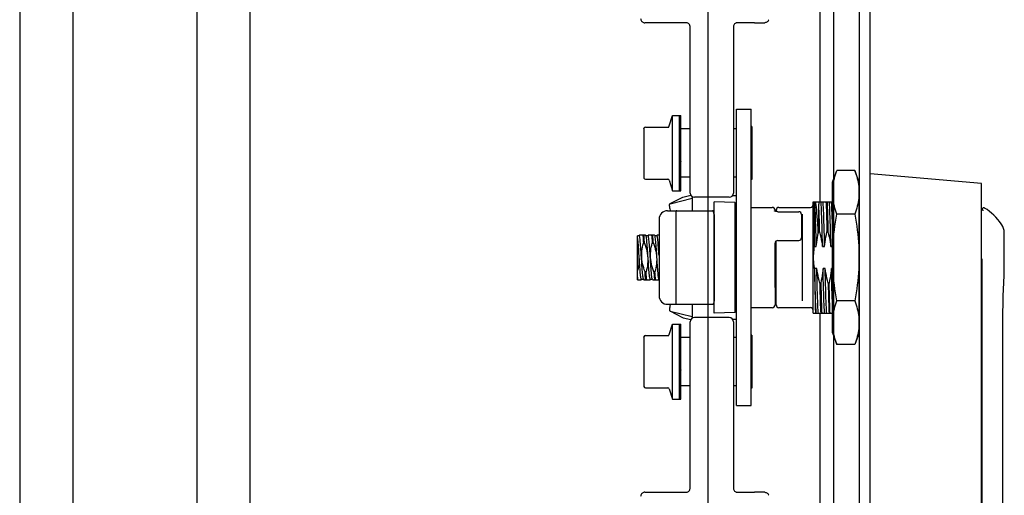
# Model space of a CAD drawing. Header units: inches. Extents: x 0 to 155, y 0 to 100.
# Tile 99 of 102: x 102.33 to 109.29, y 68.01 to 71.37. Entities that reach past the tile are written whole.
import ezdxf

# ---------------------------------------------------------------- set-up
doc = ezdxf.new("R2010")
doc.units = ezdxf.units.IN
doc.header["$LTSCALE"] = 8.5
doc.header["$MEASUREMENT"] = 0
doc.layers.get('0').update_dxf_attribs({"linetype": 'CONTINUOUS'})
doc.layers.add('REAR_DOOR_ASSEMBLY', color=7, linetype='CONTINUOUS')

msp = doc.modelspace()

# ---------------------------------------------------------------- linework, layer by layer
at = {"color": 7, "linetype": 'Continuous'}
for p, q in [((102.335, 85.5666), (102.335, 59.3349)), ((102.71, 85.5666), (102.71, 59.3349)), ((103.585, 85.5666), (103.585, 59.3349)), ((103.96, 85.5666), (103.96, 59.3349)), ((108.085, 54.4659), (108.085, 84.9172)), ((107.1945, 84.6327), (107.1945, 54.7505))]:
    msp.add_line(p, q, dxfattribs=at)
at = {"layer": 'REAR_DOOR_ASSEMBLY', "color": 7, "linetype": 'Continuous'}
for p, q in [((108.2655, 53.7016), (108.2655, 85.6816)), ((108.3405, 53.7016), (108.3405, 85.6816)), ((107.9855, 81.7863), (107.9855, 70.0853)), ((107.04, 71.3498), (106.75, 71.3498)), ((107.5242, 71.3498), (107.405, 71.3498)), ((107.5244, 71.3498), (107.5969, 71.3502)), ((107.07, 70.1466), (107.07, 71.3198)), ((107.3754, 71.3245), (107.375, 71.3198)), ((107.375, 71.3198), (107.375, 70.1466)), ((107.3978, 70.7391), (107.5018, 70.7391)), ((107.3978, 68.6461), (107.3978, 70.7391)), ((106.9217, 70.6208), (106.9448, 70.6946)), ((106.9448, 70.6946), (107.0048, 70.6946)), ((106.9448, 70.1636), (106.9448, 70.6946)), ((106.9948, 70.1636), (106.9948, 70.6946)), ((107.0048, 70.6846), (106.9948, 70.6888)), ((106.9948, 70.6786), (107.0048, 70.6786)), ((107.0048, 70.6549), (106.9948, 70.6709)), ((107.0048, 70.1636), (107.0048, 70.6946)), ((106.7432, 70.6023), (106.7433, 70.6032)), ((106.7432, 70.6023), (106.7432, 70.2559)), ((106.7433, 70.6032), (106.7437, 70.6053)), ((106.7535, 70.6133), (106.9188, 70.6133)), ((106.9948, 70.6325), (107.0048, 70.6325)), ((107.0048, 70.5981), (106.9948, 70.6238)), ((107.07, 70.5996), (107.0048, 70.5996)), ((107.3978, 70.5996), (107.375, 70.5996)), ((107.5048, 70.6166), (107.5018, 70.6166)), ((107.5048, 70.6166), (107.5048, 70.2416)), ((106.9948, 70.5618), (107.0048, 70.5618)), ((107.0048, 70.5208), (106.9948, 70.5533)), ((106.9948, 70.4752), (107.0048, 70.4752)), ((107.0048, 70.4325), (106.9948, 70.4677)), ((106.9998, 70.4503), (107.0048, 70.4503)), ((106.9948, 70.383), (107.0048, 70.383)), ((107.0048, 70.3438), (106.9948, 70.3775)), ((107.5048, 70.4291), (107.5018, 70.4291)), ((108.0759, 70.2236), (108.1056, 70.3053)), ((108.2328, 70.3053), (108.1056, 70.3053)), ((108.2625, 70.2236), (108.2328, 70.3053)), ((106.7432, 70.2559), (106.7433, 70.255)), ((106.7433, 70.255), (106.7437, 70.2528)), ((106.7535, 70.2448), (106.9188, 70.2448)), ((106.9217, 70.2373), (106.9448, 70.1636)), ((106.9948, 70.2963), (107.0048, 70.2963)), ((107.0048, 70.2654), (106.9948, 70.2935)), ((107.07, 70.2586), (107.0048, 70.2586)), ((107.3978, 70.2586), (107.375, 70.2586)), ((107.5048, 70.2416), (107.5018, 70.2416)), ((109.1279, 70.2132), (108.3405, 70.2821)), ((106.9448, 70.1636), (107.0048, 70.1636)), ((106.9948, 70.2257), (107.0048, 70.2257)), ((106.9948, 70.1796), (107.0048, 70.1796)), ((107.0048, 70.2067), (106.9949, 70.2257)), ((107.0048, 70.1748), (106.9988, 70.1796)), ((108.0759, 69.1595), (108.0759, 70.2236)), ((108.2625, 69.1595), (108.2625, 70.2236)), ((109.1279, 64.416), (109.1279, 70.2132)), ((106.9282, 70.0719), (107.017, 70.1184)), ((106.9283, 70.0718), (107.0847, 70.1098)), ((107.086, 70.0223), (107.086, 70.1201)), ((107.345, 70.1166), (107.1, 70.1166)), ((107.37, 70.1301), (107.3978, 70.1301)), ((106.909, 70.0223), (106.9698, 70.0223)), ((106.927, 70.0713), (106.9257, 70.0704)), ((106.9283, 70.0718), (106.927, 70.0713)), ((106.9698, 70.0223), (106.9698, 69.3609)), ((106.9762, 70.0223), (107.2279, 70.0223)), ((107.3856, 70.0802), (107.2404, 70.0853)), ((107.2404, 69.2979), (107.2404, 70.0853)), ((107.3978, 70.068), (107.3856, 70.0802)), ((107.3856, 70.0802), (107.3856, 69.303)), ((107.5018, 70.0459), (107.6495, 70.0459)), ((107.6692, 70.0262), (107.6692, 70.0186)), ((107.6771, 70.0262), (107.6771, 70.0164)), ((107.6968, 70.0459), (107.9192, 70.0459)), ((107.9389, 70.0853), (108.0759, 70.0853)), ((107.9389, 69.2979), (107.9389, 70.0853)), ((107.9463, 70.0853), (107.9463, 69.7683)), ((107.9777, 70.0853), (107.9783, 70.0673)), ((107.9783, 69.872), (107.9783, 70.0673)), ((108.2653, 70.0853), (108.2625, 70.0853)), ((109.1328, 70.0334), (109.1328, 70.0269)), ((109.1403, 70.024), (109.1401, 70.024)), ((106.8499, 69.9632), (106.8499, 69.4199)), ((106.9704, 70.0197), (106.9698, 70.0189)), ((107.2397, 69.9955), (107.2355, 70.0166)), ((107.2397, 69.9955), (107.2398, 69.994)), ((107.2398, 69.994), (107.2398, 69.3892)), ((107.6888, 70.0153), (107.8365, 70.0153)), ((107.8562, 69.9956), (107.8562, 69.8313)), ((107.8602, 69.9965), (107.8602, 69.3866)), ((108.2328, 69.9984), (108.1056, 69.9984)), ((108.0759, 69.8764), (108.0748, 69.9147)), ((106.7102, 69.8453), (106.6988, 69.8453)), ((106.6988, 69.5341), (106.6988, 69.8453)), ((106.7119, 69.8491), (106.7096, 69.8453)), ((106.7553, 69.8491), (106.7119, 69.8491)), ((106.7576, 69.8453), (106.7554, 69.8491)), ((106.7727, 69.8453), (106.7576, 69.8453)), ((106.7581, 69.8443), (106.7576, 69.8453)), ((106.7744, 69.8491), (106.7721, 69.8453)), ((106.8178, 69.8491), (106.7744, 69.8491)), ((106.8201, 69.8453), (106.8179, 69.8491)), ((106.8352, 69.8453), (106.8201, 69.8453)), ((106.8206, 69.8443), (106.8201, 69.8453)), ((106.8369, 69.8491), (106.8346, 69.8453)), ((106.8499, 69.8491), (106.8369, 69.8491)), ((107.2404, 69.8491), (107.2398, 69.8491)), ((107.6888, 69.8117), (107.8365, 69.8117)), ((107.9783, 69.872), (107.9749, 69.8638)), ((107.9783, 69.872), (107.9841, 69.872)), ((108.0358, 69.872), (108.0431, 69.872)), ((106.7396, 69.7934), (106.7474, 69.7934)), ((106.8021, 69.7934), (106.8099, 69.7934)), ((107.2396, 69.7934), (107.2404, 69.7934)), ((107.6692, 69.48), (107.6692, 69.7934)), ((107.6692, 69.792), (107.6692, 69.3569)), ((107.6771, 69.3569), (107.6771, 69.8078)), ((107.9463, 69.7683), (107.9605, 69.7683)), ((108.0048, 69.7683), (108.0196, 69.7683)), ((108.0639, 69.7683), (108.0759, 69.7683)), ((107.2404, 69.6231), (107.2398, 69.625)), ((107.9487, 69.6082), (107.9484, 69.6049)), ((107.9484, 69.6049), (107.9494, 69.5356)), ((107.949, 69.6115), (107.9487, 69.6082)), ((107.9493, 69.6149), (107.949, 69.6115)), ((107.9641, 69.6149), (107.9493, 69.6149)), ((108.0231, 69.6149), (108.0084, 69.6149)), ((108.0759, 69.6149), (108.0674, 69.6149)), ((109.1328, 64.3176), (109.1328, 69.6557)), ((106.6994, 69.5468), (106.6988, 69.5541)), ((106.6988, 69.5341), (106.7241, 69.5341)), ((106.6999, 69.5402), (106.6994, 69.5468)), ((106.7005, 69.5341), (106.6999, 69.5402)), ((106.7241, 69.5341), (106.7263, 69.5379)), ((106.7258, 69.5379), (106.7409, 69.5379)), ((106.7404, 69.5388), (106.7409, 69.5379)), ((106.7409, 69.5379), (106.7431, 69.5341)), ((106.7431, 69.5341), (106.7866, 69.5341)), ((106.7589, 69.5898), (106.751, 69.5898)), ((106.7866, 69.5341), (106.7888, 69.5379)), ((106.7883, 69.5379), (106.8034, 69.5379)), ((106.8029, 69.5388), (106.8034, 69.5379)), ((106.8034, 69.5379), (106.8056, 69.5341)), ((106.8056, 69.5341), (106.8491, 69.5341)), ((106.8215, 69.5898), (106.8135, 69.5898)), ((106.8491, 69.5341), (106.8499, 69.5355)), ((107.2398, 69.5379), (107.2404, 69.5379)), ((109.2868, 69.5448), (109.2879, 69.5603)), ((107.6692, 69.48), (107.6771, 69.4721)), ((107.9922, 69.5112), (107.9848, 69.5112)), ((108.0512, 69.5112), (108.0438, 69.5112)), ((106.909, 69.3609), (106.9698, 69.3609)), ((106.9698, 69.3643), (106.9704, 69.3635)), ((106.9762, 69.3609), (107.2279, 69.3609)), ((107.086, 69.2631), (107.086, 69.3609)), ((107.2397, 69.3877), (107.2355, 69.3665)), ((107.2397, 69.3877), (107.2398, 69.3892)), ((107.5018, 69.3373), (107.6495, 69.3373)), ((107.6968, 69.3373), (107.9192, 69.3373)), ((108.2328, 69.3847), (108.1056, 69.3847)), ((106.9279, 69.3137), (106.9292, 69.3132)), ((107.0179, 69.2665), (106.9291, 69.313)), ((106.9292, 69.3132), (107.0847, 69.2754)), ((107.345, 69.2666), (107.1, 69.2666)), ((107.3856, 69.303), (107.2404, 69.2979)), ((107.3978, 69.3152), (107.3856, 69.303)), ((107.9389, 69.2979), (108.0759, 69.2979)), ((107.9855, 69.2979), (107.9855, 66.4603)), ((108.2625, 69.2979), (108.2655, 69.2979)), ((109.2789, 67.1719), (109.2789, 69.2979)), ((106.9217, 69.1478), (106.9448, 69.2216)), ((106.9448, 69.2216), (107.0048, 69.2216)), ((106.9448, 68.6906), (106.9448, 69.2216)), ((106.9948, 68.6906), (106.9948, 69.2216)), ((107.0048, 69.2116), (106.9948, 69.2158)), ((106.9948, 69.2056), (107.0048, 69.2056)), ((107.0048, 69.1819), (106.9948, 69.1979)), ((107.0048, 68.6906), (107.0048, 69.2216)), ((107.07, 68.0634), (107.07, 69.2366)), ((107.3685, 69.2551), (107.3978, 69.2551)), ((107.375, 69.2366), (107.375, 68.0634)), ((106.7432, 69.1293), (106.7433, 69.1302)), ((106.7432, 69.1293), (106.7432, 68.7829)), ((106.7433, 69.1302), (106.7437, 69.1323)), ((106.7535, 69.1403), (106.9188, 69.1403)), ((106.9948, 69.1595), (107.0048, 69.1595)), ((107.0048, 69.1251), (106.9948, 69.1508)), ((107.07, 69.1266), (107.0048, 69.1266)), ((107.3978, 69.1266), (107.375, 69.1266)), ((107.5048, 69.1436), (107.5018, 69.1436)), ((107.5048, 69.1436), (107.5048, 68.7686)), ((108.0759, 69.1595), (108.1056, 69.0779)), ((108.2625, 69.1595), (108.2328, 69.0779)), ((106.9948, 69.0888), (107.0048, 69.0888)), ((107.0048, 69.0478), (106.9948, 69.0803)), ((108.2328, 69.0779), (108.1056, 69.0779)), ((106.9948, 69.0022), (107.0048, 69.0022)), ((107.0048, 68.9595), (106.9948, 68.9947)), ((106.9998, 68.9773), (107.0048, 68.9773)), ((109.1328, 68.9881), (109.1279, 68.9881)), ((106.9948, 68.91), (107.0048, 68.91)), ((107.5048, 68.9561), (107.5018, 68.9561)), ((107.0048, 68.8708), (106.9948, 68.9045)), ((106.7432, 68.7829), (106.7433, 68.782)), ((106.7433, 68.782), (106.7437, 68.7798)), ((106.7535, 68.7718), (106.9188, 68.7718)), ((106.9948, 68.8233), (107.0048, 68.8233)), ((107.0048, 68.7924), (106.9948, 68.8205)), ((107.07, 68.7856), (107.0048, 68.7856)), ((107.3978, 68.7856), (107.375, 68.7856)), ((107.5048, 68.7686), (107.5018, 68.7686)), ((106.9217, 68.7643), (106.9448, 68.6906)), ((106.9948, 68.7527), (107.0048, 68.7527)), ((106.9948, 68.7066), (107.0048, 68.7066)), ((107.0048, 68.7337), (106.9949, 68.7527)), ((107.0048, 68.7018), (106.9988, 68.7066)), ((106.9448, 68.6906), (107.0048, 68.6906)), ((107.3978, 68.6461), (107.5018, 68.6461)), ((106.75, 68.0334), (107.04, 68.0334)), ((107.0696, 68.0587), (107.07, 68.0634)), ((107.405, 68.0334), (107.5242, 68.0334)), ((107.5969, 68.033), (107.5244, 68.0334))]:
    msp.add_line(p, q, dxfattribs=at)
at = {"layer": 'REAR_DOOR_ASSEMBLY', "color": 3, "linetype": 'Continuous'}
for p, q in [((107.5018, 68.6461), (107.5018, 70.7391)), ((107.017, 70.1184), (107.0183, 70.1189)), ((107.0183, 70.1189), (107.0737, 70.1323)), ((107.0193, 69.266), (107.0179, 69.2665)), ((107.0193, 69.266), (107.0747, 69.2526))]:
    msp.add_line(p, q, dxfattribs=at)
at = {"layer": 'REAR_DOOR_ASSEMBLY', "color": 7, "linetype": 'Continuous'}
for points in [[(106.72, 71.3798), (106.7204, 71.3751), (106.7215, 71.3705), (106.7233, 71.3661), (106.7258, 71.3621), (106.7289, 71.3585), (106.7324, 71.3555), (106.7365, 71.353), (106.7408, 71.3512), (106.7454, 71.3502), (106.75, 71.3498)], [(107.07, 71.3198), (107.0696, 71.3245), (107.0685, 71.3291), (107.0667, 71.3334), (107.0643, 71.3374), (107.0612, 71.341), (107.0576, 71.3441), (107.0536, 71.3465), (107.0493, 71.3483), (107.0447, 71.3494), (107.04, 71.3498)], [(107.405, 71.3498), (107.4003, 71.3494), (107.3957, 71.3483), (107.3914, 71.3465), (107.3874, 71.3441), (107.3838, 71.341), (107.3807, 71.3374), (107.3783, 71.3334), (107.3765, 71.3291), (107.3754, 71.3245)], [(107.6255, 71.3714), (107.6238, 71.3672), (107.6214, 71.3631), (107.6184, 71.3594), (107.6148, 71.3562), (107.6107, 71.3536), (107.6062, 71.3517), (107.6014, 71.3505), (107.597, 71.3502)], [(107.0003, 70.383), (107.0024, 70.376), (107.0048, 70.3681)], [(108.0759, 70.1639), (108.0766, 70.1779), (108.0779, 70.192), (108.0797, 70.2062), (108.082, 70.2203), (108.0848, 70.2344), (108.0881, 70.2486), (108.0918, 70.2627), (108.096, 70.2769), (108.1006, 70.2911), (108.1056, 70.3053)], [(108.2328, 70.3053), (108.2378, 70.2911), (108.2424, 70.2769), (108.2465, 70.2627), (108.2503, 70.2486), (108.2536, 70.2344), (108.2564, 70.2203), (108.2587, 70.2062), (108.2605, 70.192), (108.2618, 70.1779), (108.2625, 70.1639)], [(107.0847, 70.1098), (107.0849, 70.1116), (107.0851, 70.1135), (107.0853, 70.1153), (107.0854, 70.1171), (107.0856, 70.119), (107.0857, 70.1203)], [(108.1056, 69.9984), (108.1006, 70.0127), (108.096, 70.0269), (108.0918, 70.041), (108.0881, 70.0552), (108.0848, 70.0693), (108.082, 70.0834), (108.0797, 70.0976), (108.0779, 70.1117), (108.0766, 70.1258), (108.0759, 70.1399)], [(108.2625, 70.1399), (108.2618, 70.1258), (108.2605, 70.1117), (108.2587, 70.0976), (108.2564, 70.0834), (108.2536, 70.0693), (108.2503, 70.0552), (108.2465, 70.041), (108.2424, 70.0269), (108.2378, 70.0127), (108.2328, 69.9984)], [(106.9257, 70.0704), (106.9238, 70.0676), (106.9227, 70.0634), (106.9224, 70.058), (106.9229, 70.0513), (106.9242, 70.0435), (106.9262, 70.0347), (106.929, 70.0249), (106.9298, 70.0223)], [(106.9762, 70.0223), (106.9751, 70.0222), (106.9739, 70.0219), (106.9729, 70.0215), (106.9719, 70.021), (106.9711, 70.0204), (106.9704, 70.0197)], [(107.2356, 70.016), (107.2355, 70.0162), (107.2353, 70.0171), (107.2349, 70.018), (107.2344, 70.0189), (107.2337, 70.0197), (107.233, 70.0204), (107.2322, 70.021), (107.2312, 70.0215), (107.2302, 70.0219), (107.229, 70.0222), (107.2279, 70.0223)], [(107.6698, 70.0184), (107.6683, 70.019), (107.667, 70.0196), (107.6662, 70.02), (107.6657, 70.0203), (107.6655, 70.0205)], [(107.9605, 69.7683), (107.9596, 69.8067), (107.9586, 69.8443), (107.9577, 69.8805), (107.9567, 69.9147), (107.9558, 69.9466), (107.9549, 69.9758), (107.954, 70.0021), (107.9531, 70.0255), (107.9521, 70.0457), (107.9512, 70.0625), (107.9502, 70.0758), (107.9493, 70.0853)], [(107.9749, 69.8638), (107.9729, 69.8962), (107.971, 69.9269), (107.9691, 69.9554), (107.9672, 69.9819), (107.9653, 70.006), (107.9634, 70.0277), (107.9615, 70.0465), (107.9595, 70.0624), (107.9575, 70.0754), (107.9555, 70.0853)], [(107.9812, 69.9836), (107.9802, 70.015), (107.9792, 70.043), (107.9783, 70.0673)], [(108.0048, 69.7683), (108.0039, 69.8071), (108.0029, 69.8449), (108.0019, 69.8809), (108.001, 69.9149), (108.0001, 69.9467), (107.9992, 69.9758), (107.9983, 70.0022), (107.9974, 70.0256), (107.9964, 70.0458), (107.9955, 70.0626), (107.9945, 70.0758), (107.9936, 70.0853)], [(108.0196, 69.7683), (108.0186, 69.8067), (108.0177, 69.8443), (108.0167, 69.8805), (108.0158, 69.9147), (108.0148, 69.9466), (108.0139, 69.9758), (108.013, 70.0021), (108.0121, 70.0255), (108.0112, 70.0457), (108.0102, 70.0625), (108.0093, 70.0758), (108.0084, 70.0853)], [(108.0291, 70.0853), (108.03, 70.0674), (108.0308, 70.0467), (108.0316, 70.0235), (108.0324, 69.9978), (108.0332, 69.9698), (108.034, 69.9394), (108.0349, 69.9067), (108.0358, 69.872)], [(108.0365, 70.0853), (108.0373, 70.0676), (108.0382, 70.047), (108.039, 70.0235), (108.0398, 69.9974), (108.0406, 69.9689), (108.0414, 69.9383), (108.0423, 69.9059), (108.0431, 69.872)], [(108.0639, 69.7683), (108.0629, 69.8069), (108.062, 69.8447), (108.061, 69.881), (108.06, 69.9152), (108.0591, 69.9469), (108.0582, 69.9759), (108.0573, 70.0022), (108.0564, 70.0256), (108.0555, 70.0459), (108.0545, 70.0627), (108.0536, 70.0759), (108.0526, 70.0853)], [(108.0748, 69.9147), (108.0739, 69.9466), (108.073, 69.9758), (108.0721, 70.0021), (108.0712, 70.0255), (108.0703, 70.0457), (108.0693, 70.0625), (108.0683, 70.0758), (108.0674, 70.0853)], [(109.1328, 70.0269), (109.1327, 70.0269), (109.1306, 70.028), (109.1286, 70.0292), (109.128, 70.0295)], [(109.133, 70.0267), (109.1314, 70.0276), (109.1298, 70.0285), (109.128, 70.0295)], [(109.1401, 70.024), (109.1395, 70.0241), (109.1385, 70.0244), (109.1374, 70.0248), (109.136, 70.0254), (109.1346, 70.026), (109.133, 70.0267)], [(107.6888, 70.0153), (107.6881, 70.0153), (107.6853, 70.0154), (107.6823, 70.0157), (107.6794, 70.016), (107.6767, 70.0165), (107.6741, 70.0171), (107.6718, 70.0177), (107.6698, 70.0184)], [(107.9841, 69.872), (107.9831, 69.9117), (107.9822, 69.949), (107.9812, 69.9836)], [(108.0759, 69.7156), (108.0766, 69.7437), (108.0779, 69.7719), (108.0797, 69.8002), (108.082, 69.8285), (108.0848, 69.8568), (108.0881, 69.885), (108.0918, 69.9133), (108.096, 69.9417), (108.1006, 69.97), (108.1056, 69.9984)], [(108.2328, 69.9984), (108.2378, 69.97), (108.2423, 69.9417), (108.2465, 69.9133), (108.2503, 69.885), (108.2536, 69.8568), (108.2564, 69.8285), (108.2587, 69.8002), (108.2605, 69.7719), (108.2618, 69.7437), (108.2625, 69.7156)], [(109.2883, 69.8607), (109.288, 69.8692), (109.2863, 69.8825), (109.2829, 69.8961), (109.2777, 69.9097), (109.2705, 69.9231), (109.267, 69.9283)], [(106.7115, 69.6709), (106.7094, 69.7034), (106.7084, 69.7196), (106.7073, 69.7356), (106.7062, 69.7512), (106.7051, 69.7662), (106.704, 69.7803), (106.703, 69.7932), (106.7019, 69.8049), (106.7009, 69.8152), (106.6998, 69.8242), (106.6988, 69.8317)], [(106.7243, 69.715), (106.7232, 69.7309), (106.7222, 69.7465), (106.7211, 69.7617), (106.72, 69.776), (106.7189, 69.7893), (106.7179, 69.8014), (106.7168, 69.8121), (106.7158, 69.8216), (106.7147, 69.8296), (106.7136, 69.836), (106.7125, 69.8408), (106.7115, 69.8439), (106.7105, 69.8452), (106.7102, 69.8453)], [(106.7354, 69.8491), (106.7361, 69.8415), (106.7368, 69.8332), (106.7375, 69.8242), (106.7382, 69.8145), (106.7389, 69.8042), (106.7396, 69.7934)], [(106.7474, 69.7934), (106.7467, 69.8043), (106.746, 69.8146), (106.7453, 69.8242), (106.7447, 69.8331), (106.744, 69.8414), (106.7433, 69.8491)], [(106.7714, 69.7113), (106.7704, 69.7274), (106.7693, 69.7432), (106.7682, 69.7585), (106.7671, 69.773), (106.766, 69.7865), (106.765, 69.7987), (106.764, 69.8098), (106.7629, 69.8196), (106.7618, 69.828), (106.7607, 69.8349), (106.7596, 69.84), (106.7585, 69.8434), (106.7581, 69.8443)], [(106.7894, 69.6738), (106.7874, 69.7061), (106.7863, 69.7222), (106.7852, 69.7383), (106.7841, 69.7539), (106.783, 69.7687), (106.782, 69.7825), (106.7809, 69.7952), (106.7799, 69.8066), (106.7789, 69.8168), (106.7778, 69.8256), (106.7767, 69.8329), (106.7756, 69.8386), (106.7745, 69.8426), (106.7735, 69.8448), (106.7727, 69.8453)], [(106.7979, 69.8491), (106.7986, 69.8415), (106.7993, 69.8332), (106.8, 69.8242), (106.8007, 69.8145), (106.8014, 69.8042), (106.8021, 69.7934)], [(106.8099, 69.7934), (106.8092, 69.8043), (106.8085, 69.8146), (106.8078, 69.8242), (106.8072, 69.8331), (106.8065, 69.8414), (106.8058, 69.8491)], [(106.8365, 69.6704), (106.8344, 69.703), (106.8334, 69.7192), (106.8323, 69.7352), (106.8312, 69.7509), (106.8301, 69.7658), (106.829, 69.7798), (106.828, 69.7928), (106.827, 69.8045), (106.8259, 69.815), (106.8249, 69.8241), (106.8238, 69.8317), (106.8227, 69.8377), (106.8216, 69.8419), (106.8206, 69.8443)], [(106.8499, 69.7053), (106.8493, 69.7146), (106.8483, 69.7307), (106.8472, 69.7464), (106.8461, 69.7616), (106.845, 69.776), (106.8439, 69.7893), (106.8429, 69.8014), (106.8418, 69.8122), (106.8408, 69.8217), (106.8397, 69.8298), (106.8386, 69.8363), (106.8375, 69.8411), (106.8364, 69.844), (106.8353, 69.8452), (106.8352, 69.8453)], [(107.9605, 69.7683), (107.9621, 69.7841), (107.964, 69.7999), (107.9662, 69.8158), (107.9688, 69.8318), (107.9717, 69.8477), (107.9749, 69.8638)], [(107.9841, 69.872), (107.9885, 69.8546), (107.9925, 69.8372), (107.9961, 69.8199), (107.9994, 69.8026), (108.0023, 69.7854), (108.0048, 69.7683)], [(108.0196, 69.7683), (108.0213, 69.7854), (108.0234, 69.8026), (108.0259, 69.8199), (108.0288, 69.8372), (108.0321, 69.8546), (108.0358, 69.872)], [(108.0431, 69.872), (108.0475, 69.8546), (108.0515, 69.8372), (108.0552, 69.8199), (108.0585, 69.8026), (108.0614, 69.7854), (108.0639, 69.7683)], [(108.2625, 69.8221), (108.265, 69.8372), (108.2655, 69.8397)], [(109.2879, 69.5603), (109.2881, 69.5642), (109.2882, 69.568), (109.2883, 69.5718), (109.2883, 69.8606)], [(106.6988, 69.7486), (106.7021, 69.7342), (106.7048, 69.7196), (106.7068, 69.7049), (106.7081, 69.69), (106.7085, 69.675), (106.7081, 69.6598), (106.7069, 69.6446), (106.7049, 69.6294), (106.7022, 69.6142), (106.6988, 69.5991)], [(106.751, 69.5898), (106.7461, 69.604), (106.7417, 69.6184), (106.7377, 69.6328), (106.7342, 69.6473), (106.7314, 69.6619), (106.7293, 69.6766), (106.728, 69.6913), (106.7275, 69.706), (106.7278, 69.7208), (106.7288, 69.7355), (106.7306, 69.7501), (106.733, 69.7647), (106.736, 69.7791), (106.7396, 69.7934)], [(106.7474, 69.7934), (106.7523, 69.7791), (106.7568, 69.7648), (106.7608, 69.7504), (106.7642, 69.7359), (106.767, 69.7213), (106.7691, 69.7066), (106.7704, 69.6919), (106.771, 69.6772), (106.7707, 69.6624), (106.7697, 69.6477), (106.7679, 69.6331), (106.7655, 69.6185), (106.7625, 69.6041), (106.7589, 69.5898)], [(106.8135, 69.5898), (106.8086, 69.604), (106.8042, 69.6183), (106.8002, 69.6328), (106.7967, 69.6473), (106.7939, 69.6619), (106.7918, 69.6765), (106.7905, 69.6912), (106.79, 69.706), (106.7903, 69.7207), (106.7913, 69.7354), (106.793, 69.7501), (106.7955, 69.7646), (106.7985, 69.7791), (106.8021, 69.7934)], [(106.8099, 69.7934), (106.8148, 69.7792), (106.8193, 69.7649), (106.8233, 69.7505), (106.8267, 69.736), (106.8295, 69.7214), (106.8316, 69.7067), (106.8329, 69.6921), (106.8335, 69.6773), (106.8332, 69.6626), (106.8322, 69.6478), (106.8304, 69.6332), (106.828, 69.6186), (106.825, 69.6041), (106.8215, 69.5898)], [(107.9463, 69.7683), (107.944, 69.7553), (107.9422, 69.7424), (107.9407, 69.7295), (107.9397, 69.7168), (107.9391, 69.7041), (107.9389, 69.6916)], [(106.7404, 69.5388), (106.7393, 69.5415), (106.7382, 69.5458), (106.7371, 69.5519), (106.736, 69.5596), (106.735, 69.5688), (106.7339, 69.5795), (106.7329, 69.5914), (106.7318, 69.6044), (106.7307, 69.6187), (106.7296, 69.6339), (106.7285, 69.6499), (106.7274, 69.6661), (106.7264, 69.6824), (106.7243, 69.715)], [(106.7883, 69.5379), (106.7874, 69.5385), (106.7864, 69.5408), (106.7853, 69.545), (106.7842, 69.5508), (106.7831, 69.5583), (106.782, 69.5673), (106.781, 69.5776), (106.7799, 69.5892), (106.7789, 69.6019), (106.7778, 69.6159), (106.7767, 69.6308), (106.7756, 69.6465), (106.7745, 69.6626), (106.7735, 69.6788), (106.7714, 69.7113)], [(106.8029, 69.5388), (106.8023, 69.54), (106.8012, 69.5437), (106.8001, 69.5491), (106.799, 69.5562), (106.7979, 69.5648), (106.7969, 69.5747), (106.7958, 69.5859), (106.7948, 69.5984), (106.7937, 69.6119), (106.7927, 69.6266), (106.7915, 69.6419), (106.7905, 69.6578), (106.7894, 69.6738)], [(107.9389, 69.6916), (107.9392, 69.6775), (107.9399, 69.6632), (107.9412, 69.6488), (107.9431, 69.6342), (107.9454, 69.6196), (107.9484, 69.6049)], [(109.1325, 69.665), (109.1322, 69.6694), (109.1316, 69.6734), (109.1309, 69.6773), (109.1299, 69.6809), (109.1286, 69.6842), (109.1279, 69.6856)], [(106.7258, 69.5379), (106.7254, 69.5381), (106.7243, 69.5396), (106.7233, 69.5429), (106.7222, 69.5478), (106.7211, 69.5544), (106.72, 69.5626), (106.719, 69.5723), (106.7179, 69.5834), (106.7169, 69.5956), (106.7158, 69.609), (106.7148, 69.6235), (106.7136, 69.6388), (106.7125, 69.6547), (106.7115, 69.6709)], [(106.8499, 69.5387), (106.8494, 69.5395), (106.8483, 69.5427), (106.8472, 69.5477), (106.8461, 69.5543), (106.845, 69.5625), (106.844, 69.5721), (106.843, 69.5831), (106.8419, 69.5953), (106.8409, 69.6086), (106.8398, 69.623), (106.8387, 69.6383), (106.8376, 69.6542), (106.8365, 69.6704)], [(107.9605, 69.2979), (107.9596, 69.3075), (107.9586, 69.3209), (107.9576, 69.338), (107.9567, 69.3584), (107.9558, 69.382), (107.9549, 69.4086), (107.954, 69.4378), (107.9531, 69.4695), (107.9521, 69.5034), (107.9512, 69.5392), (107.9502, 69.5766), (107.9493, 69.6149)], [(107.9848, 69.5112), (107.9804, 69.5286), (107.9764, 69.5459), (107.9727, 69.5633), (107.9694, 69.5805), (107.9666, 69.5977), (107.9641, 69.6149)], [(107.9753, 69.2979), (107.9743, 69.3074), (107.9734, 69.3207), (107.9724, 69.3377), (107.9715, 69.3582), (107.9706, 69.3819), (107.9697, 69.4085), (107.9688, 69.4377), (107.9678, 69.4694), (107.9669, 69.5032), (107.966, 69.539), (107.965, 69.5764), (107.9641, 69.6149)], [(108.0084, 69.6149), (108.0067, 69.5978), (108.0046, 69.5806), (108.002, 69.5633), (107.9991, 69.546), (107.9958, 69.5286), (107.9922, 69.5112)], [(108.0196, 69.2979), (108.0186, 69.3074), (108.0177, 69.3209), (108.0167, 69.338), (108.0158, 69.3586), (108.0148, 69.3822), (108.0139, 69.4087), (108.013, 69.4378), (108.0121, 69.4695), (108.0112, 69.5035), (108.0102, 69.5395), (108.0093, 69.5768), (108.0084, 69.6149)], [(108.0438, 69.5112), (108.0395, 69.5286), (108.0354, 69.5459), (108.0318, 69.5633), (108.0285, 69.5805), (108.0256, 69.5977), (108.0231, 69.6149)], [(108.0343, 69.2979), (108.0334, 69.3074), (108.0324, 69.3207), (108.0315, 69.3377), (108.0305, 69.3582), (108.0296, 69.3819), (108.0287, 69.4085), (108.0278, 69.4377), (108.0269, 69.4694), (108.026, 69.5032), (108.025, 69.539), (108.0241, 69.5764), (108.0231, 69.6149)], [(108.0674, 69.6149), (108.0657, 69.5978), (108.0636, 69.5806), (108.0611, 69.5633), (108.0582, 69.546), (108.0549, 69.5286), (108.0512, 69.5112)], [(108.0759, 69.336), (108.0758, 69.338), (108.0748, 69.3584), (108.0739, 69.382), (108.073, 69.4086), (108.0721, 69.4378), (108.0712, 69.4695), (108.0703, 69.5034), (108.0693, 69.5392), (108.0684, 69.5766), (108.0674, 69.6149)], [(108.1056, 69.3847), (108.1006, 69.4131), (108.096, 69.4414), (108.0919, 69.4697), (108.0881, 69.498), (108.0848, 69.5263), (108.082, 69.5546), (108.0797, 69.583), (108.0779, 69.6112), (108.0766, 69.6394), (108.0759, 69.6676)], [(108.2625, 69.6676), (108.2618, 69.6394), (108.2605, 69.6112), (108.2587, 69.583), (108.2564, 69.5546), (108.2535, 69.5263), (108.2503, 69.498), (108.2465, 69.4697), (108.2423, 69.4414), (108.2377, 69.4131), (108.2328, 69.3847)], [(109.1328, 69.6557), (109.1328, 69.6573), (109.1328, 69.6589), (109.1327, 69.6605), (109.1327, 69.662), (109.1326, 69.6635), (109.1325, 69.665)], [(106.7552, 69.5341), (106.7545, 69.5416), (106.7538, 69.5499), (106.7531, 69.5589), (106.7524, 69.5686), (106.7517, 69.5789), (106.751, 69.5898)], [(106.763, 69.5341), (106.7623, 69.5417), (106.7616, 69.5501), (106.7609, 69.559), (106.7603, 69.5686), (106.7596, 69.5789), (106.7589, 69.5898)], [(106.8135, 69.5898), (106.8142, 69.579), (106.8149, 69.5687), (106.8156, 69.559), (106.8163, 69.55), (106.817, 69.5417), (106.8177, 69.5341)], [(106.8256, 69.5341), (106.8249, 69.5417), (106.8241, 69.5501), (106.8234, 69.559), (106.8228, 69.5686), (106.8221, 69.5789), (106.8215, 69.5898)], [(107.2404, 69.5388), (107.2399, 69.5397), (107.2398, 69.54)], [(107.9494, 69.5356), (107.95, 69.5028), (107.9505, 69.4714), (107.9511, 69.4414), (107.9516, 69.4134), (107.9521, 69.3877), (107.9526, 69.3643), (107.9532, 69.3434), (107.9537, 69.3252), (107.9543, 69.31), (107.9548, 69.2979)], [(108.2655, 69.5765), (108.2647, 69.5805), (108.2625, 69.5938)], [(109.2789, 69.2979), (109.279, 69.3181), (109.2793, 69.3475), (109.2797, 69.3762), (109.2804, 69.4042), (109.2812, 69.4311), (109.2822, 69.4562), (109.2832, 69.4792), (109.2842, 69.4999), (109.2852, 69.5178), (109.2861, 69.5328), (109.2868, 69.5448)], [(107.9848, 69.5112), (107.9857, 69.4764), (107.9865, 69.4438), (107.9873, 69.4134), (107.9881, 69.3854), (107.9889, 69.3597), (107.9897, 69.3364), (107.9906, 69.3157), (107.9915, 69.2979)], [(107.9922, 69.5112), (107.993, 69.4768), (107.9939, 69.4441), (107.9947, 69.4134), (107.9955, 69.3849), (107.9963, 69.359), (107.9972, 69.3357), (107.998, 69.3153), (107.9988, 69.2979)], [(108.0438, 69.5112), (108.0447, 69.4764), (108.0456, 69.4438), (108.0464, 69.4134), (108.0472, 69.3854), (108.048, 69.3597), (108.0488, 69.3364), (108.0496, 69.3157), (108.0505, 69.2979)], [(108.0579, 69.2979), (108.057, 69.3157), (108.0562, 69.3364), (108.0554, 69.3597), (108.0546, 69.3854), (108.0538, 69.4134), (108.0529, 69.4438), (108.0521, 69.4764), (108.0512, 69.5112)], [(108.2655, 69.392), (108.2649, 69.4085), (108.264, 69.4377), (108.2631, 69.4694), (108.2625, 69.4922)], [(106.9301, 69.3609), (106.9299, 69.3601), (106.9271, 69.3503), (106.9251, 69.3414), (106.9238, 69.3336), (106.9233, 69.327), (106.9236, 69.3215), (106.9247, 69.3174), (106.9266, 69.3146), (106.9279, 69.3137)], [(106.9704, 69.3635), (106.9711, 69.3628), (106.9719, 69.3621), (106.9729, 69.3616), (106.9739, 69.3612), (106.9751, 69.361), (106.9762, 69.3609)], [(107.2279, 69.3609), (107.229, 69.361), (107.2302, 69.3612), (107.2312, 69.3616), (107.2322, 69.3621), (107.233, 69.3628), (107.2337, 69.3635), (107.2344, 69.3643), (107.2349, 69.3652), (107.2353, 69.366), (107.2355, 69.3669), (107.2356, 69.3672)], [(107.6692, 69.3645), (107.6698, 69.3648), (107.6718, 69.3655), (107.6741, 69.3661), (107.6767, 69.3667), (107.6771, 69.3667)], [(108.0759, 69.2433), (108.0766, 69.2574), (108.0779, 69.2715), (108.0797, 69.2856), (108.082, 69.2997), (108.0848, 69.3139), (108.0881, 69.328), (108.0918, 69.3421), (108.096, 69.3563), (108.1006, 69.3705), (108.1056, 69.3847)], [(108.2328, 69.3847), (108.2378, 69.3705), (108.2424, 69.3563), (108.2465, 69.3421), (108.2503, 69.328), (108.2536, 69.3139), (108.2564, 69.2997), (108.2587, 69.2856), (108.2605, 69.2715), (108.2618, 69.2574), (108.2625, 69.2433)], [(107.0847, 69.2754), (107.0851, 69.272), (107.0854, 69.2686), (107.0857, 69.2652), (107.0858, 69.2629)], [(108.1056, 69.0779), (108.1006, 69.0921), (108.096, 69.1063), (108.0918, 69.1205), (108.0881, 69.1346), (108.0848, 69.1487), (108.082, 69.1629), (108.0797, 69.177), (108.0779, 69.1911), (108.0766, 69.2052), (108.0759, 69.2193)], [(108.2625, 69.2193), (108.2618, 69.2052), (108.2605, 69.1911), (108.2587, 69.177), (108.2564, 69.1629), (108.2536, 69.1487), (108.2503, 69.1346), (108.2465, 69.1205), (108.2424, 69.1063), (108.2378, 69.0921), (108.2328, 69.0779)], [(107.0003, 68.91), (107.0024, 68.903), (107.0048, 68.8951)], [(106.75, 68.0334), (106.7453, 68.033), (106.7407, 68.0319), (106.7364, 68.0301), (106.7324, 68.0276), (106.7288, 68.0246), (106.7257, 68.021), (106.7233, 68.017), (106.7215, 68.0126), (106.7204, 68.0081), (106.72, 68.0034)], [(107.04, 68.0334), (107.0447, 68.0337), (107.0493, 68.0348), (107.0536, 68.0366), (107.0576, 68.0391), (107.0612, 68.0421), (107.0643, 68.0457), (107.0667, 68.0497), (107.0685, 68.0541), (107.0696, 68.0587)], [(107.375, 68.0634), (107.3754, 68.0587), (107.3765, 68.0541), (107.3783, 68.0497), (107.3807, 68.0457), (107.3838, 68.0421), (107.3874, 68.0391), (107.3914, 68.0366), (107.3957, 68.0348), (107.4003, 68.0337), (107.405, 68.0334)], [(107.5968, 68.033), (107.6015, 68.0326), (107.6062, 68.0315), (107.6106, 68.0296), (107.6146, 68.0271), (107.6182, 68.024), (107.6213, 68.0203), (107.6237, 68.0162), (107.6255, 68.0117)]]:
    msp.add_lwpolyline(points, dxfattribs=at)
for centre, radius, start, end in [((106.7535, 70.6033), 0.01, 90, 168.43508), ((106.9121, 70.6233), 0.01, 270, 345.50033), ((106.7535, 70.2548), 0.01, 191.56492, 270), ((106.9121, 70.2348), 0.01, 14.49967, 90), ((107.1, 70.1466), 0.03, 180, 270), ((107.345, 70.1466), 0.03, 270, 360), ((106.909, 69.9632), 0.0591, 90, 180), ((107.6495, 70.0262), 0.0197, 0, 90), ((107.6968, 70.0262), 0.0197, 90, 180), ((107.9192, 70.0656), 0.0197, 270, 360), ((109.1427, 70.0334), 0.00984, 57.88368, 180), ((108.9281, 69.6916), 0.4134, 34.91989, 57.69478), ((107.8365, 69.9956), 0.0197, 0, 90), ((107.6888, 69.792), 0.0197, 90, 180), ((107.8365, 69.8313), 0.0197, 270, 360), ((106.909, 69.4199), 0.0591, 180, 270), ((107.6495, 69.3569), 0.0197, 270, 360), ((107.6968, 69.3569), 0.0197, 180, 270), ((107.9192, 69.3176), 0.0197, 0, 90), ((107.1, 69.2366), 0.03, 90, 180), ((107.345, 69.2366), 0.03, 0, 90), ((106.7535, 69.1303), 0.01, 90, 168.43508), ((106.9121, 69.1503), 0.01, 270, 345.50033), ((109.1131, 68.9881), 0.0197, 318.82691, 349.27707), ((106.7535, 68.7818), 0.01, 191.56492, 270), ((106.9121, 68.7618), 0.01, 14.49967, 90)]:
    msp.add_arc(centre, radius, start, end, dxfattribs=at)

doc.saveas('drawing.dxf')
